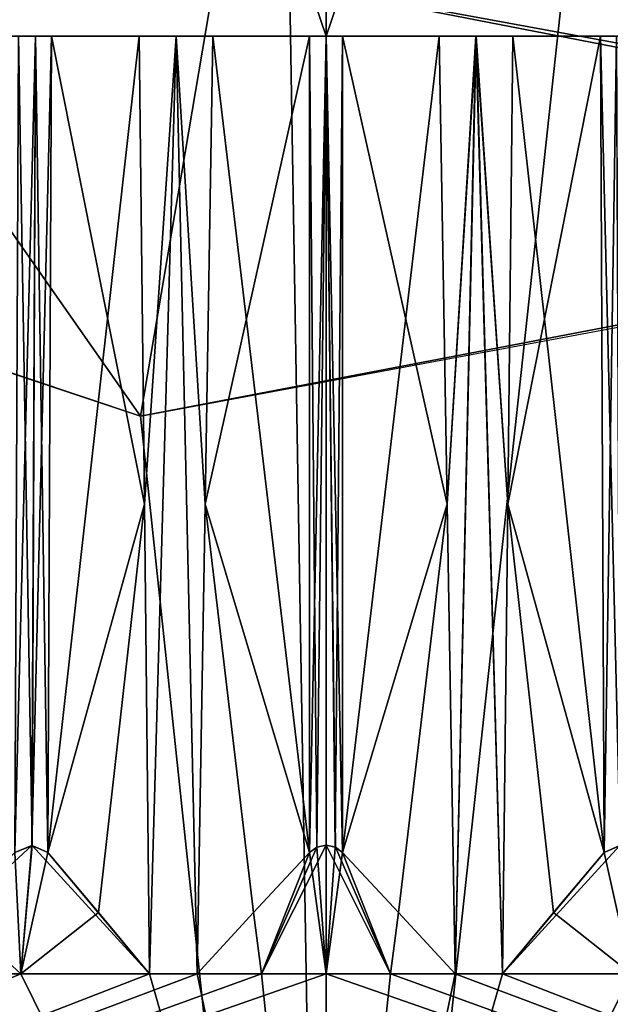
# Model space of a CAD drawing. Header units: millimetres. Extents: x -23 to 23, y 0 to 157.
# Tile 111 of 125: x -1.31 to 1.21, y 124.37 to 128.57. Entities that reach past the tile are written whole.
import ezdxf

# ---------------------------------------------------------------- set-up
doc = ezdxf.new("R2010")
doc.units = ezdxf.units.MM
doc.header["$LTSCALE"] = 65.185185
for name, color, linetype in [('503', 7, 'CONTINUOUS'), ('504', 7, 'CONTINUOUS'), ('507', 7, 'CONTINUOUS'), ('508', 7, 'CONTINUOUS'), ('510', 7, 'CONTINUOUS'), ('515', 7, 'CONTINUOUS'), ('516', 7, 'CONTINUOUS'), ('517', 7, 'CONTINUOUS'), ('518', 7, 'CONTINUOUS'), ('520', 7, 'CONTINUOUS'), ('521', 7, 'CONTINUOUS'), ('621', 7, 'CONTINUOUS'), ('622', 7, 'CONTINUOUS'), ('642', 7, 'CONTINUOUS'), ('643', 7, 'CONTINUOUS'), ('644', 7, 'CONTINUOUS'), ('646', 7, 'CONTINUOUS'), ('647', 7, 'CONTINUOUS'), ('747', 7, 'CONTINUOUS'), ('748', 7, 'CONTINUOUS'), ('760', 7, 'CONTINUOUS'), ('763', 7, 'CONTINUOUS'), ('771', 7, 'CONTINUOUS'), ('772', 7, 'CONTINUOUS'), ('791', 7, 'CONTINUOUS'), ('792', 7, 'CONTINUOUS')]:
    doc.layers.add(name, color=color, linetype=linetype)

msp = doc.modelspace()

# ---------------------------------------------------------------- linework, layer by layer
at = {"layer": '503', "linetype": 'Continuous'}
for points in [[(-8.2515, 119.4, 14.2886), (0, 119.4, 16.5), (-7.5263, 130.1858, 14.6835), (-8.2515, 119.4, 14.2886)], [(-7.5263, 130.1858, 14.6835), (0, 119.4, 16.5), (-5.4636, 128.4428, 15.5692), (-7.5263, 130.1858, 14.6835)], [(-5.4636, 128.4428, 15.5692), (0, 119.4, 16.5), (-0.792, 126.8783, 16.481), (-5.4636, 128.4428, 15.5692)], [(-0.792, 126.8783, 16.481), (0, 119.4, 16.5), (4.4589, 127.8816, 15.8861), (-0.792, 126.8783, 16.481)], [(0, 119.4, 16.5), (8.2515, 119.4, 14.2886), (4.4589, 127.8816, 15.8861), (0, 119.4, 16.5)]]:
    msp.add_3dface(points, dxfattribs=at)
at = {"layer": '504', "linetype": 'Continuous'}
for points in [[(-5.1159, 154.2036, -15.6869), (-0.5814, 154.2036, -16.4898), (-8.2515, 119.4, -14.2886), (-5.1159, 154.2036, -15.6869)], [(-8.2515, 119.4, -14.2886), (-0.5814, 154.2036, -16.4898), (0, 119.4, -16.5), (-8.2515, 119.4, -14.2886)], [(-0.5814, 154.2036, -16.4898), (3.7809, 154.2036, -16.061), (0, 119.4, -16.5), (-0.5814, 154.2036, -16.4898)], [(0, 119.4, -16.5), (3.7809, 154.2036, -16.061), (8.2515, 119.4, -14.2886), (0, 119.4, -16.5)]]:
    msp.add_3dface(points, dxfattribs=at)
at = {"layer": '507', "linetype": 'Continuous'}
for points in [[(0, 128.5, -13.8342), (-8.1291, 128.5, -11.1921), (0, 128.5, -14.2252), (0, 128.5, -13.8342)], [(-8.1291, 128.5, 11.1921), (0, 128.5, 13.8342), (-8.118, 128.5, 11.717), (-8.1291, 128.5, 11.1921)], [(-1.2398, 128.5, -14.171), (-8.1291, 128.5, -11.1921), (-1.3127, 128.5, -14.1939), (-1.2398, 128.5, -14.171)], [(-8.1291, 128.5, -11.1921), (-1.2398, 128.5, -14.171), (-0.0707, 128.5, -14.2543), (-8.1291, 128.5, -11.1921)], [(0, 128.5, -14.2252), (-8.1291, 128.5, -11.1921), (-0.0707, 128.5, -14.2543), (0, 128.5, -14.2252)], [(-8.118, 128.5, 11.717), (0, 128.5, 13.8342), (-7.1126, 128.5, 12.3194), (-8.118, 128.5, 11.717)], [(-7.1126, 128.5, 12.3194), (0, 128.5, 13.8342), (-7.0659, 128.5, 12.3799), (-7.1126, 128.5, 12.3194)], [(-7.0659, 128.5, 12.3799), (0, 128.5, 13.8342), (-6.0118, 128.5, 12.8924), (-7.0659, 128.5, 12.3799)], [(-6.0118, 128.5, 12.8924), (0, 128.5, 13.8342), (-5.9601, 128.5, 12.9486), (-6.0118, 128.5, 12.8924)], [(-5.9601, 128.5, 12.9486), (0, 128.5, 13.8342), (-4.8653, 128.5, 13.3673), (-5.9601, 128.5, 12.9486)], [(-4.8653, 128.5, 13.3673), (0, 128.5, 13.8342), (-4.8088, 128.5, 13.4188), (-4.8653, 128.5, 13.3673)], [(-4.8088, 128.5, 13.4188), (0, 128.5, 13.8342), (-3.6817, 128.5, 13.7405), (-4.8088, 128.5, 13.4188)], [(-3.6817, 128.5, 13.7405), (0, 128.5, 13.8342), (-3.621, 128.5, 13.7869), (-3.6817, 128.5, 13.7405)], [(-3.621, 128.5, 13.7869), (0, 128.5, 13.8342), (-2.4702, 128.5, 14.0091), (-3.621, 128.5, 13.7869)], [(-2.4702, 128.5, 14.0091), (0, 128.5, 13.8342), (-2.4056, 128.5, 14.05), (-2.4702, 128.5, 14.0091)], [(-2.4056, 128.5, 14.05), (0, 128.5, 13.8342), (-1.2398, 128.5, 14.171), (-2.4056, 128.5, 14.05)], [(-1.3127, 128.5, 14.1939), (-2.4056, 128.5, 14.05), (-1.2398, 128.5, 14.171), (-1.3127, 128.5, 14.1939)], [(-1.2398, 128.5, 14.171), (0, 128.5, 13.8342), (-1.1719, 128.5, 14.2062), (-1.2398, 128.5, 14.171)], [(-1.2398, 128.5, -14.171), (-1.1719, 128.5, -14.2062), (-0.0707, 128.5, -14.2543), (-1.2398, 128.5, -14.171)], [(-1.1719, 128.5, 14.2062), (0, 128.5, 13.8342), (-0.7973, 128.5, 14.6533), (-1.1719, 128.5, 14.2062)], [(-1.1719, 128.5, -14.2062), (-0.7973, 128.5, -14.6533), (-0.6402, 128.5, -14.661), (-1.1719, 128.5, -14.2062)], [(-0.0707, 128.5, -14.2543), (-1.1719, 128.5, -14.2062), (-0.4829, 128.5, -14.6671), (-0.0707, 128.5, -14.2543)], [(-0.4829, 128.5, -14.6671), (-1.1719, 128.5, -14.2062), (-0.6402, 128.5, -14.661), (-0.4829, 128.5, -14.6671)], [(-0.7973, 128.5, 14.6533), (0, 128.5, 13.8342), (-0.6403, 128.5, 14.661), (-0.7973, 128.5, 14.6533)], [(-0.6403, 128.5, 14.661), (0, 128.5, 13.8342), (-0.4829, 128.5, 14.6671), (-0.6403, 128.5, 14.661)], [(-0.4829, 128.5, 14.6671), (0, 128.5, 13.8342), (-0.0707, 128.5, 14.2543), (-0.4829, 128.5, 14.6671)], [(-0.0707, 128.5, 14.2543), (0, 128.5, 13.8342), (0, 128.5, 14.2252), (-0.0707, 128.5, 14.2543)], [(8.1291, 128.5, -11.1921), (0, 128.5, -13.8342), (8.118, 128.5, -11.717), (8.1291, 128.5, -11.1921)], [(8.118, 128.5, -11.717), (0, 128.5, -13.8342), (7.1126, 128.5, -12.3194), (8.118, 128.5, -11.717)], [(7.1126, 128.5, -12.3194), (0, 128.5, -13.8342), (7.0659, 128.5, -12.3799), (7.1126, 128.5, -12.3194)], [(7.0659, 128.5, -12.3799), (0, 128.5, -13.8342), (6.0118, 128.5, -12.8924), (7.0659, 128.5, -12.3799)], [(6.0118, 128.5, -12.8924), (0, 128.5, -13.8342), (5.9601, 128.5, -12.9486), (6.0118, 128.5, -12.8924)], [(5.9601, 128.5, -12.9486), (0, 128.5, -13.8342), (4.8653, 128.5, -13.3673), (5.9601, 128.5, -12.9486)], [(4.8653, 128.5, -13.3673), (0, 128.5, -13.8342), (4.8088, 128.5, -13.4188), (4.8653, 128.5, -13.3673)], [(4.8088, 128.5, -13.4188), (0, 128.5, -13.8342), (3.6817, 128.5, -13.7405), (4.8088, 128.5, -13.4188)], [(3.6817, 128.5, -13.7405), (0, 128.5, -13.8342), (3.621, 128.5, -13.7869), (3.6817, 128.5, -13.7405)], [(3.621, 128.5, -13.7869), (0, 128.5, -13.8342), (2.4702, 128.5, -14.0091), (3.621, 128.5, -13.7869)], [(2.4702, 128.5, -14.0091), (0, 128.5, -13.8342), (2.4056, 128.5, -14.05), (2.4702, 128.5, -14.0091)], [(2.4056, 128.5, -14.05), (0, 128.5, -13.8342), (1.2398, 128.5, -14.171), (2.4056, 128.5, -14.05)], [(1.2398, 128.5, -14.171), (0, 128.5, -13.8342), (1.1719, 128.5, -14.2062), (1.2398, 128.5, -14.171)], [(1.1719, 128.5, -14.2062), (0, 128.5, -13.8342), (0.7973, 128.5, -14.6533), (1.1719, 128.5, -14.2062)], [(0.7973, 128.5, -14.6533), (0, 128.5, -13.8342), (0.6403, 128.5, -14.661), (0.7973, 128.5, -14.6533)], [(0.6403, 128.5, -14.661), (0, 128.5, -13.8342), (0.4829, 128.5, -14.6671), (0.6403, 128.5, -14.661)], [(0.4829, 128.5, -14.6671), (0, 128.5, -13.8342), (0.0707, 128.5, -14.2543), (0.4829, 128.5, -14.6671)], [(0.0707, 128.5, -14.2543), (0, 128.5, -13.8342), (0, 128.5, -14.2252), (0.0707, 128.5, -14.2543)], [(0, 128.5, 13.8342), (8.1291, 128.5, 11.1921), (0, 128.5, 14.2252), (0, 128.5, 13.8342)], [(0, 128.5, 14.2252), (8.1291, 128.5, 11.1921), (0.0707, 128.5, 14.2543), (0, 128.5, 14.2252)], [(0.0707, 128.5, 14.2543), (8.1291, 128.5, 11.1921), (1.2398, 128.5, 14.171), (0.0707, 128.5, 14.2543)], [(0.4829, 128.5, 14.6671), (0.0707, 128.5, 14.2543), (1.1719, 128.5, 14.2062), (0.4829, 128.5, 14.6671)], [(1.1719, 128.5, 14.2062), (0.0707, 128.5, 14.2543), (1.2398, 128.5, 14.171), (1.1719, 128.5, 14.2062)], [(0.6402, 128.5, 14.661), (0.4829, 128.5, 14.6671), (1.1719, 128.5, 14.2062), (0.6402, 128.5, 14.661)], [(0.7973, 128.5, 14.6533), (0.6402, 128.5, 14.661), (1.1719, 128.5, 14.2062), (0.7973, 128.5, 14.6533)]]:
    msp.add_3dface(points, dxfattribs=at)
at = {"layer": '508', "linetype": 'Continuous'}
for points in [[(0.4829, 128.5, 14.6671), (0.6402, 128.5, 14.661), (0.5167, 126.5029, 14.8056), (0.4829, 128.5, 14.6671)], [(0.6403, 128.5, -14.661), (0.4829, 128.5, -14.6671), (0.5167, 126.5029, -14.8056), (0.6403, 128.5, -14.661)], [(0.5167, 126.5029, 14.8056), (0.6402, 128.5, 14.661), (0.5507, 124.5, 14.9446), (0.5167, 126.5029, 14.8056)], [(0.5507, 124.5, -14.9446), (0.6403, 128.5, -14.661), (0.5167, 126.5029, -14.8056), (0.5507, 124.5, -14.9446)], [(0.6402, 128.5, 14.661), (0.7539, 124.5, 14.9357), (0.5507, 124.5, 14.9446), (0.6402, 128.5, 14.661)], [(0.6403, 128.5, -14.661), (0.5507, 124.5, -14.9446), (0.7539, 124.5, -14.9357), (0.6403, 128.5, -14.661)], [(0.6402, 128.5, 14.661), (0.7973, 128.5, 14.6533), (0.7756, 126.5029, 14.7943), (0.6402, 128.5, 14.661)], [(0.7539, 124.5, 14.9357), (0.6402, 128.5, 14.661), (0.7756, 126.5029, 14.7943), (0.7539, 124.5, 14.9357)], [(0.7973, 128.5, -14.6533), (0.6403, 128.5, -14.661), (0.7756, 126.5029, -14.7943), (0.7973, 128.5, -14.6533)], [(0.7756, 126.5029, -14.7943), (0.6403, 128.5, -14.661), (0.7539, 124.5, -14.9357), (0.7756, 126.5029, -14.7943)], [(0, 124.5, -14.9547), (0, 121.8607, -15.1393), (7.5696, 121.8607, -13.111), (0, 124.5, -14.9547)], [(0.2754, 124.5, -14.9522), (0, 124.5, -14.9547), (7.5696, 121.8607, -13.111), (0.2754, 124.5, -14.9522)], [(6.9954, 124.5, 13.2177), (7.4774, 124.5, 12.9512), (0, 121.8607, 15.1393), (6.9954, 124.5, 13.2177)], [(0, 121.8607, 15.1393), (7.4774, 124.5, 12.9512), (7.5696, 121.8607, 13.111), (0, 121.8607, 15.1393)], [(6.8149, 124.5, 13.3117), (6.9954, 124.5, 13.2177), (0, 121.8607, 15.1393), (6.8149, 124.5, 13.3117)], [(6.3201, 124.5, 13.5536), (6.8149, 124.5, 13.3117), (0, 121.8607, 15.1393), (6.3201, 124.5, 13.5536)], [(5.8168, 124.5, 13.7771), (6.3201, 124.5, 13.5536), (0, 121.8607, 15.1393), (5.8168, 124.5, 13.7771)], [(5.6288, 124.5, 13.855), (5.8168, 124.5, 13.7771), (0, 121.8607, 15.1393), (5.6288, 124.5, 13.855)], [(5.1148, 124.5, 14.0528), (5.6288, 124.5, 13.855), (0, 121.8607, 15.1393), (5.1148, 124.5, 14.0528)], [(4.5939, 124.5, 14.2316), (5.1148, 124.5, 14.0528), (0, 121.8607, 15.1393), (4.5939, 124.5, 14.2316)], [(4.3998, 124.5, 14.2928), (4.5939, 124.5, 14.2316), (0, 121.8607, 15.1393), (4.3998, 124.5, 14.2928)], [(3.8706, 124.5, 14.4451), (4.3998, 124.5, 14.2928), (0, 121.8607, 15.1393), (3.8706, 124.5, 14.4451)], [(3.336, 124.5, 14.5779), (3.8706, 124.5, 14.4451), (0, 121.8607, 15.1393), (3.336, 124.5, 14.5779)], [(3.1374, 124.5, 14.6219), (3.336, 124.5, 14.5779), (0, 121.8607, 15.1393), (3.1374, 124.5, 14.6219)], [(2.5969, 124.5, 14.7275), (3.1374, 124.5, 14.6219), (0, 121.8607, 15.1393), (2.5969, 124.5, 14.7275)], [(2.0528, 124.5, 14.8131), (2.5969, 124.5, 14.7275), (0, 121.8607, 15.1393), (2.0528, 124.5, 14.8131)], [(1.8511, 124.5, 14.8397), (2.0528, 124.5, 14.8131), (0, 121.8607, 15.1393), (1.8511, 124.5, 14.8397)], [(1.3034, 124.5, 14.8978), (1.8511, 124.5, 14.8397), (0, 121.8607, 15.1393), (1.3034, 124.5, 14.8978)], [(0.7539, 124.5, 14.9357), (1.3034, 124.5, 14.8978), (0, 121.8607, 15.1393), (0.7539, 124.5, 14.9357)], [(0.5507, 124.5, 14.9446), (0.7539, 124.5, 14.9357), (0, 121.8607, 15.1393), (0.5507, 124.5, 14.9446)], [(0.2754, 124.5, 14.9522), (0.5507, 124.5, 14.9446), (0, 121.8607, 15.1393), (0.2754, 124.5, 14.9522)], [(0, 124.5, 14.9547), (0.2754, 124.5, 14.9522), (0, 121.8607, 15.1393), (0, 124.5, 14.9547)], [(0.5507, 124.5, -14.9446), (0.2754, 124.5, -14.9522), (7.5696, 121.8607, -13.111), (0.5507, 124.5, -14.9446)], [(0.7539, 124.5, -14.9357), (0.5507, 124.5, -14.9446), (7.5696, 121.8607, -13.111), (0.7539, 124.5, -14.9357)], [(1.3034, 124.5, -14.8978), (0.7539, 124.5, -14.9357), (7.5696, 121.8607, -13.111), (1.3034, 124.5, -14.8978)]]:
    msp.add_3dface(points, dxfattribs=at)
at = {"layer": '510', "linetype": 'Continuous'}
for points in [[(-0.6402, 128.5, -14.661), (-0.7973, 128.5, -14.6533), (-0.7756, 126.5029, -14.7943), (-0.6402, 128.5, -14.661)], [(-0.7973, 128.5, 14.6533), (-0.6403, 128.5, 14.661), (-0.7756, 126.5029, 14.7943), (-0.7973, 128.5, 14.6533)], [(-0.7756, 126.5029, 14.7943), (-0.6403, 128.5, 14.661), (-0.7539, 124.5, 14.9357), (-0.7756, 126.5029, 14.7943)], [(-0.7539, 124.5, -14.9357), (-0.6402, 128.5, -14.661), (-0.7756, 126.5029, -14.7943), (-0.7539, 124.5, -14.9357)], [(-0.6403, 128.5, 14.661), (-0.5507, 124.5, 14.9446), (-0.7539, 124.5, 14.9357), (-0.6403, 128.5, 14.661)], [(-0.6402, 128.5, -14.661), (-0.7539, 124.5, -14.9357), (-0.5507, 124.5, -14.9446), (-0.6402, 128.5, -14.661)], [(-0.6403, 128.5, 14.661), (-0.4829, 128.5, 14.6671), (-0.5167, 126.5029, 14.8056), (-0.6403, 128.5, 14.661)], [(-0.5507, 124.5, 14.9446), (-0.6403, 128.5, 14.661), (-0.5167, 126.5029, 14.8056), (-0.5507, 124.5, 14.9446)], [(-0.4829, 128.5, -14.6671), (-0.6402, 128.5, -14.661), (-0.5167, 126.5029, -14.8056), (-0.4829, 128.5, -14.6671)], [(-0.5167, 126.5029, -14.8056), (-0.6402, 128.5, -14.661), (-0.5507, 124.5, -14.9446), (-0.5167, 126.5029, -14.8056)], [(0, 121.8607, -15.1393), (-7.4774, 124.5, -12.9512), (-7.5696, 121.8607, -13.111), (0, 121.8607, -15.1393)], [(0, 124.5, 14.9547), (0, 121.8607, 15.1393), (-7.5696, 121.8607, 13.111), (0, 124.5, 14.9547)], [(-0.2754, 124.5, 14.9522), (0, 124.5, 14.9547), (-7.5696, 121.8607, 13.111), (-0.2754, 124.5, 14.9522)], [(-0.5507, 124.5, 14.9446), (-0.2754, 124.5, 14.9522), (-7.5696, 121.8607, 13.111), (-0.5507, 124.5, 14.9446)], [(-0.7539, 124.5, 14.9357), (-0.5507, 124.5, 14.9446), (-7.5696, 121.8607, 13.111), (-0.7539, 124.5, 14.9357)], [(-1.3034, 124.5, 14.8978), (-0.7539, 124.5, 14.9357), (-7.5696, 121.8607, 13.111), (-1.3034, 124.5, 14.8978)], [(-1.8511, 124.5, 14.8397), (-1.3034, 124.5, 14.8978), (-7.5696, 121.8607, 13.111), (-1.8511, 124.5, 14.8397)], [(-7.4774, 124.5, -12.9512), (0, 121.8607, -15.1393), (-6.9954, 124.5, -13.2177), (-7.4774, 124.5, -12.9512)], [(-6.9954, 124.5, -13.2177), (0, 121.8607, -15.1393), (-6.8149, 124.5, -13.3117), (-6.9954, 124.5, -13.2177)], [(-6.8149, 124.5, -13.3117), (0, 121.8607, -15.1393), (-6.3201, 124.5, -13.5536), (-6.8149, 124.5, -13.3117)], [(-6.3201, 124.5, -13.5536), (0, 121.8607, -15.1393), (-5.8168, 124.5, -13.7771), (-6.3201, 124.5, -13.5536)], [(-5.8168, 124.5, -13.7771), (0, 121.8607, -15.1393), (-5.6288, 124.5, -13.855), (-5.8168, 124.5, -13.7771)], [(-5.6288, 124.5, -13.855), (0, 121.8607, -15.1393), (-5.1148, 124.5, -14.0528), (-5.6288, 124.5, -13.855)], [(-5.1148, 124.5, -14.0528), (0, 121.8607, -15.1393), (-4.5939, 124.5, -14.2316), (-5.1148, 124.5, -14.0528)], [(-4.5939, 124.5, -14.2316), (0, 121.8607, -15.1393), (-4.3998, 124.5, -14.2928), (-4.5939, 124.5, -14.2316)], [(-4.3998, 124.5, -14.2928), (0, 121.8607, -15.1393), (-3.8706, 124.5, -14.4451), (-4.3998, 124.5, -14.2928)], [(-3.8706, 124.5, -14.4451), (0, 121.8607, -15.1393), (-3.336, 124.5, -14.5779), (-3.8706, 124.5, -14.4451)], [(-3.336, 124.5, -14.5779), (0, 121.8607, -15.1393), (-3.1374, 124.5, -14.6219), (-3.336, 124.5, -14.5779)], [(-3.1374, 124.5, -14.6219), (0, 121.8607, -15.1393), (-2.5969, 124.5, -14.7275), (-3.1374, 124.5, -14.6219)], [(-2.5969, 124.5, -14.7275), (0, 121.8607, -15.1393), (-2.0528, 124.5, -14.8131), (-2.5969, 124.5, -14.7275)], [(-2.0528, 124.5, -14.8131), (0, 121.8607, -15.1393), (-1.8511, 124.5, -14.8397), (-2.0528, 124.5, -14.8131)], [(-1.8511, 124.5, -14.8397), (0, 121.8607, -15.1393), (-1.3034, 124.5, -14.8978), (-1.8511, 124.5, -14.8397)], [(-1.3034, 124.5, -14.8978), (0, 121.8607, -15.1393), (-0.7539, 124.5, -14.9357), (-1.3034, 124.5, -14.8978)], [(-0.7539, 124.5, -14.9357), (0, 121.8607, -15.1393), (-0.5507, 124.5, -14.9446), (-0.7539, 124.5, -14.9357)], [(-0.5507, 124.5, -14.9446), (0, 121.8607, -15.1393), (-0.2754, 124.5, -14.9522), (-0.5507, 124.5, -14.9446)], [(0, 121.8607, -15.1393), (0, 124.5, -14.9547), (-0.2754, 124.5, -14.9522), (0, 121.8607, -15.1393)]]:
    msp.add_3dface(points, dxfattribs=at)
at = {"layer": '515', "linetype": 'Continuous'}
for points in [[(-1.3034, 124.5, 14.8978), (-1.8511, 124.5, 14.8397), (-1.256, 125.0481, 14.351), (-1.3034, 124.5, 14.8978)], [(-1.8511, 124.5, 14.8397), (-1.3287, 125.0177, 14.3757), (-1.256, 125.0481, 14.351), (-1.8511, 124.5, 14.8397)], [(-1.3287, 125.0177, -14.3757), (-1.3034, 124.5, -14.8978), (-1.2551, 125.0481, -14.3511), (-1.3287, 125.0177, -14.3757)], [(-1.1878, 125.0177, 14.3881), (-1.3034, 124.5, 14.8978), (-1.256, 125.0481, 14.351), (-1.1878, 125.0177, 14.3881)], [(-1.3034, 124.5, -14.8978), (-0.7539, 124.5, -14.9357), (-1.2551, 125.0481, -14.3511), (-1.3034, 124.5, -14.8978)], [(-0.7539, 124.5, -14.9357), (-1.1878, 125.0177, -14.3881), (-1.2551, 125.0481, -14.3511), (-0.7539, 124.5, -14.9357)], [(0, 124.5, 14.9547), (-0.2754, 124.5, 14.9522), (0, 125.0488, 14.4059), (0, 124.5, 14.9547)], [(0, 125.0488, 14.4059), (-0.2754, 124.5, 14.9522), (-0.0399, 125.04, 14.4146), (0, 125.0488, 14.4059)], [(-0.2754, 124.5, 14.9522), (-0.0707, 125.0177, 14.4368), (-0.0399, 125.04, 14.4146), (-0.2754, 124.5, 14.9522)], [(0, 124.5, -14.9547), (-0.0395, 125.0402, -14.4144), (-0.0707, 125.0177, -14.4368), (0, 124.5, -14.9547)], [(0, 124.5, -14.9547), (0, 125.0488, -14.4059), (-0.0395, 125.0402, -14.4144), (0, 124.5, -14.9547)], [(0, 124.5, -14.9547), (0.2754, 124.5, -14.9522), (0, 125.0488, -14.4059), (0, 124.5, -14.9547)], [(0, 125.0488, -14.4059), (0.2754, 124.5, -14.9522), (0.0399, 125.04, -14.4146), (0, 125.0488, -14.4059)], [(0, 124.5, 14.9547), (0, 125.0488, 14.4059), (0.0395, 125.0402, 14.4144), (0, 124.5, 14.9547)], [(0, 124.5, 14.9547), (0.0395, 125.0402, 14.4144), (0.0707, 125.0177, 14.4368), (0, 124.5, 14.9547)], [(0.2754, 124.5, -14.9522), (0.0707, 125.0177, -14.4368), (0.0399, 125.04, -14.4146), (0.2754, 124.5, -14.9522)], [(1.3034, 124.5, 14.8978), (0.7539, 124.5, 14.9357), (1.2551, 125.0481, 14.3511), (1.3034, 124.5, 14.8978)], [(0.7539, 124.5, 14.9357), (1.1878, 125.0177, 14.3881), (1.2551, 125.0481, 14.3511), (0.7539, 124.5, 14.9357)], [(1.1878, 125.0177, -14.3881), (1.3034, 124.5, -14.8978), (1.256, 125.0481, -14.351), (1.1878, 125.0177, -14.3881)], [(-1.3034, 124.5, -14.8978), (-1.3287, 125.0177, -14.3757), (-1.5887, 124.762, -14.6066), (-1.3034, 124.5, -14.8978)], [(-1.3034, 124.5, 14.8978), (-1.1878, 125.0177, 14.3881), (-0.9718, 124.762, 14.6606), (-1.3034, 124.5, 14.8978)], [(-0.7539, 124.5, -14.9357), (-0.9718, 124.7619, -14.6606), (-1.1878, 125.0177, -14.3881), (-0.7539, 124.5, -14.9357)], [(-0.2754, 124.5, 14.9522), (-0.3097, 124.7619, 14.6895), (-0.0707, 125.0177, 14.4368), (-0.2754, 124.5, 14.9522)], [(-0.2754, 124.5, -14.9522), (-0.0707, 125.0177, -14.4368), (-0.3097, 124.7619, -14.6895), (-0.2754, 124.5, -14.9522)], [(-0.2754, 124.5, -14.9522), (0, 124.5, -14.9547), (-0.0707, 125.0177, -14.4368), (-0.2754, 124.5, -14.9522)], [(0.2754, 124.5, 14.9522), (0, 124.5, 14.9547), (0.0707, 125.0177, 14.4368), (0.2754, 124.5, 14.9522)], [(0.2754, 124.5, -14.9522), (0.3097, 124.7619, -14.6895), (0.0707, 125.0177, -14.4368), (0.2754, 124.5, -14.9522)], [(0.2754, 124.5, 14.9522), (0.0707, 125.0177, 14.4368), (0.3097, 124.7619, 14.6895), (0.2754, 124.5, 14.9522)], [(0.7539, 124.5, 14.9357), (0.9718, 124.7619, 14.6606), (1.1878, 125.0177, 14.3881), (0.7539, 124.5, 14.9357)], [(1.3034, 124.5, -14.8978), (1.1878, 125.0177, -14.3881), (0.9718, 124.762, -14.6606), (1.3034, 124.5, -14.8978)], [(-1.8511, 124.5, -14.8397), (-1.3034, 124.5, -14.8978), (-1.5887, 124.762, -14.6066), (-1.8511, 124.5, -14.8397)], [(-0.7539, 124.5, 14.9357), (-1.3034, 124.5, 14.8978), (-0.9718, 124.762, 14.6606), (-0.7539, 124.5, 14.9357)], [(-0.2754, 124.5, 14.9522), (-0.5507, 124.5, 14.9446), (-0.3097, 124.7619, 14.6895), (-0.2754, 124.5, 14.9522)], [(-0.5507, 124.5, -14.9446), (-0.2754, 124.5, -14.9522), (-0.3097, 124.7619, -14.6895), (-0.5507, 124.5, -14.9446)], [(0.2754, 124.5, -14.9522), (0.5507, 124.5, -14.9446), (0.3097, 124.7619, -14.6895), (0.2754, 124.5, -14.9522)], [(0.5507, 124.5, 14.9446), (0.2754, 124.5, 14.9522), (0.3097, 124.7619, 14.6895), (0.5507, 124.5, 14.9446)], [(0.7539, 124.5, -14.9357), (1.3034, 124.5, -14.8978), (0.9718, 124.762, -14.6606), (0.7539, 124.5, -14.9357)]]:
    msp.add_3dface(points, dxfattribs=at)
at = {"layer": '516', "linetype": 'Continuous'}
for points in [[(0.4829, 128.5, -14.6671), (0.0707, 128.5, -14.2543), (0.0707, 125.0177, -14.4368), (0.4829, 128.5, -14.6671)], [(0.5167, 126.5029, -14.8056), (0.4829, 128.5, -14.6671), (0.0707, 125.0177, -14.4368), (0.5167, 126.5029, -14.8056)], [(0.3097, 124.7619, -14.6895), (0.5167, 126.5029, -14.8056), (0.0707, 125.0177, -14.4368), (0.3097, 124.7619, -14.6895)], [(0.5507, 124.5, -14.9446), (0.5167, 126.5029, -14.8056), (0.3097, 124.7619, -14.6895), (0.5507, 124.5, -14.9446)]]:
    msp.add_3dface(points, dxfattribs=at)
at = {"layer": '517', "linetype": 'Continuous'}
for points in [[(0, 128.5, -14.2252), (-0.0707, 128.5, -14.2543), (-0.0395, 125.0402, -14.4144), (0, 128.5, -14.2252)], [(-0.0395, 125.0402, -14.4144), (-0.0707, 128.5, -14.2543), (-0.0707, 125.0177, -14.4368), (-0.0395, 125.0402, -14.4144)], [(0, 125.0488, -14.4059), (0, 128.5, -14.2252), (-0.0395, 125.0402, -14.4144), (0, 125.0488, -14.4059)], [(0.0707, 128.5, -14.2543), (0, 128.5, -14.2252), (0.0707, 125.0177, -14.4368), (0.0707, 128.5, -14.2543)], [(0.0707, 125.0177, -14.4368), (0, 128.5, -14.2252), (0.0399, 125.04, -14.4146), (0.0707, 125.0177, -14.4368)], [(0, 128.5, -14.2252), (0, 125.0488, -14.4059), (0.0399, 125.04, -14.4146), (0, 128.5, -14.2252)]]:
    msp.add_3dface(points, dxfattribs=at)
at = {"layer": '518', "linetype": 'Continuous'}
for points in [[(-0.0707, 128.5, -14.2543), (-0.4829, 128.5, -14.6671), (-0.5167, 126.5029, -14.8056), (-0.0707, 128.5, -14.2543)], [(-0.0707, 128.5, -14.2543), (-0.5167, 126.5029, -14.8056), (-0.0707, 125.0177, -14.4368), (-0.0707, 128.5, -14.2543)], [(-0.5167, 126.5029, -14.8056), (-0.5507, 124.5, -14.9446), (-0.3097, 124.7619, -14.6895), (-0.5167, 126.5029, -14.8056)], [(-0.0707, 125.0177, -14.4368), (-0.5167, 126.5029, -14.8056), (-0.3097, 124.7619, -14.6895), (-0.0707, 125.0177, -14.4368)]]:
    msp.add_3dface(points, dxfattribs=at)
at = {"layer": '520', "linetype": 'Continuous'}
for points in [[(1.2398, 128.5, -14.171), (1.1719, 128.5, -14.2062), (1.256, 125.0481, -14.351), (1.2398, 128.5, -14.171)], [(1.1719, 128.5, -14.2062), (1.1878, 125.0177, -14.3881), (1.256, 125.0481, -14.351), (1.1719, 128.5, -14.2062)]]:
    msp.add_3dface(points, dxfattribs=at)
at = {"layer": '521', "linetype": 'Continuous'}
for points in [[(1.1719, 128.5, -14.2062), (0.7973, 128.5, -14.6533), (0.7756, 126.5029, -14.7943), (1.1719, 128.5, -14.2062)], [(1.1719, 128.5, -14.2062), (0.7756, 126.5029, -14.7943), (1.1878, 125.0177, -14.3881), (1.1719, 128.5, -14.2062)], [(0.7756, 126.5029, -14.7943), (0.7539, 124.5, -14.9357), (0.9718, 124.762, -14.6606), (0.7756, 126.5029, -14.7943)], [(1.1878, 125.0177, -14.3881), (0.7756, 126.5029, -14.7943), (0.9718, 124.762, -14.6606), (1.1878, 125.0177, -14.3881)]]:
    msp.add_3dface(points, dxfattribs=at)
at = {"layer": '621', "linetype": 'Continuous'}
for points in [[(0.7756, 126.5029, 14.7943), (0.7973, 128.5, 14.6533), (1.1878, 125.0177, 14.3881), (0.7756, 126.5029, 14.7943)], [(0.7973, 128.5, 14.6533), (1.1719, 128.5, 14.2062), (1.1878, 125.0177, 14.3881), (0.7973, 128.5, 14.6533)], [(0.7539, 124.5, 14.9357), (0.7756, 126.5029, 14.7943), (0.9718, 124.7619, 14.6606), (0.7539, 124.5, 14.9357)], [(0.9718, 124.7619, 14.6606), (0.7756, 126.5029, 14.7943), (1.1878, 125.0177, 14.3881), (0.9718, 124.7619, 14.6606)]]:
    msp.add_3dface(points, dxfattribs=at)
at = {"layer": '622', "linetype": 'Continuous'}
for points in [[(1.1719, 128.5, 14.2062), (1.2398, 128.5, 14.171), (1.1878, 125.0177, 14.3881), (1.1719, 128.5, 14.2062)], [(1.1878, 125.0177, 14.3881), (1.2398, 128.5, 14.171), (1.2551, 125.0481, 14.3511), (1.1878, 125.0177, 14.3881)]]:
    msp.add_3dface(points, dxfattribs=at)
at = {"layer": '642', "linetype": 'Continuous'}
for points in [[(-0.5167, 126.5029, 14.8056), (-0.4829, 128.5, 14.6671), (-0.0707, 125.0177, 14.4368), (-0.5167, 126.5029, 14.8056)], [(-0.4829, 128.5, 14.6671), (-0.0707, 128.5, 14.2543), (-0.0707, 125.0177, 14.4368), (-0.4829, 128.5, 14.6671)], [(-0.5507, 124.5, 14.9446), (-0.5167, 126.5029, 14.8056), (-0.3097, 124.7619, 14.6895), (-0.5507, 124.5, 14.9446)], [(-0.3097, 124.7619, 14.6895), (-0.5167, 126.5029, 14.8056), (-0.0707, 125.0177, 14.4368), (-0.3097, 124.7619, 14.6895)]]:
    msp.add_3dface(points, dxfattribs=at)
at = {"layer": '643', "linetype": 'Continuous'}
for points in [[(-0.0707, 128.5, 14.2543), (0, 128.5, 14.2252), (-0.0707, 125.0177, 14.4368), (-0.0707, 128.5, 14.2543)], [(-0.0707, 125.0177, 14.4368), (0, 128.5, 14.2252), (-0.0399, 125.04, 14.4146), (-0.0707, 125.0177, 14.4368)], [(0, 128.5, 14.2252), (0, 125.0488, 14.4059), (-0.0399, 125.04, 14.4146), (0, 128.5, 14.2252)], [(0, 128.5, 14.2252), (0.0707, 128.5, 14.2543), (0.0395, 125.0402, 14.4144), (0, 128.5, 14.2252)], [(0, 125.0488, 14.4059), (0, 128.5, 14.2252), (0.0395, 125.0402, 14.4144), (0, 125.0488, 14.4059)], [(0.0395, 125.0402, 14.4144), (0.0707, 128.5, 14.2543), (0.0707, 125.0177, 14.4368), (0.0395, 125.0402, 14.4144)]]:
    msp.add_3dface(points, dxfattribs=at)
at = {"layer": '644', "linetype": 'Continuous'}
for points in [[(0.0707, 128.5, 14.2543), (0.4829, 128.5, 14.6671), (0.5167, 126.5029, 14.8056), (0.0707, 128.5, 14.2543)], [(0.0707, 128.5, 14.2543), (0.5167, 126.5029, 14.8056), (0.0707, 125.0177, 14.4368), (0.0707, 128.5, 14.2543)], [(0.0707, 125.0177, 14.4368), (0.5167, 126.5029, 14.8056), (0.3097, 124.7619, 14.6895), (0.0707, 125.0177, 14.4368)], [(0.5167, 126.5029, 14.8056), (0.5507, 124.5, 14.9446), (0.3097, 124.7619, 14.6895), (0.5167, 126.5029, 14.8056)]]:
    msp.add_3dface(points, dxfattribs=at)
at = {"layer": '646', "linetype": 'Continuous'}
for points in [[(-1.3127, 128.5, 14.1939), (-1.2398, 128.5, 14.171), (-1.3287, 125.0177, 14.3757), (-1.3127, 128.5, 14.1939)], [(-1.3287, 125.0177, 14.3757), (-1.2398, 128.5, 14.171), (-1.256, 125.0481, 14.351), (-1.3287, 125.0177, 14.3757)], [(-1.2398, 128.5, 14.171), (-1.1719, 128.5, 14.2062), (-1.256, 125.0481, 14.351), (-1.2398, 128.5, 14.171)], [(-1.1719, 128.5, 14.2062), (-1.1878, 125.0177, 14.3881), (-1.256, 125.0481, 14.351), (-1.1719, 128.5, 14.2062)]]:
    msp.add_3dface(points, dxfattribs=at)
at = {"layer": '647', "linetype": 'Continuous'}
for points in [[(-1.1719, 128.5, 14.2062), (-0.7756, 126.5029, 14.7943), (-1.1878, 125.0177, 14.3881), (-1.1719, 128.5, 14.2062)], [(-1.1719, 128.5, 14.2062), (-0.7973, 128.5, 14.6533), (-0.7756, 126.5029, 14.7943), (-1.1719, 128.5, 14.2062)], [(-1.1878, 125.0177, 14.3881), (-0.7756, 126.5029, 14.7943), (-0.9718, 124.762, 14.6606), (-1.1878, 125.0177, 14.3881)], [(-0.7756, 126.5029, 14.7943), (-0.7539, 124.5, 14.9357), (-0.9718, 124.762, 14.6606), (-0.7756, 126.5029, 14.7943)]]:
    msp.add_3dface(points, dxfattribs=at)
at = {"layer": '747', "linetype": 'Continuous'}
for points in [[(-0.7973, 128.5, -14.6533), (-1.1719, 128.5, -14.2062), (-1.1878, 125.0177, -14.3881), (-0.7973, 128.5, -14.6533)], [(-0.7756, 126.5029, -14.7943), (-0.7973, 128.5, -14.6533), (-1.1878, 125.0177, -14.3881), (-0.7756, 126.5029, -14.7943)], [(-0.9718, 124.7619, -14.6606), (-0.7756, 126.5029, -14.7943), (-1.1878, 125.0177, -14.3881), (-0.9718, 124.7619, -14.6606)], [(-0.7539, 124.5, -14.9357), (-0.7756, 126.5029, -14.7943), (-0.9718, 124.7619, -14.6606), (-0.7539, 124.5, -14.9357)]]:
    msp.add_3dface(points, dxfattribs=at)
at = {"layer": '748', "linetype": 'Continuous'}
for points in [[(-1.3127, 128.5, -14.1939), (-1.3287, 125.0177, -14.3757), (-1.2551, 125.0481, -14.3511), (-1.3127, 128.5, -14.1939)], [(-1.2398, 128.5, -14.171), (-1.3127, 128.5, -14.1939), (-1.2551, 125.0481, -14.3511), (-1.2398, 128.5, -14.171)], [(-1.1878, 125.0177, -14.3881), (-1.2398, 128.5, -14.171), (-1.2551, 125.0481, -14.3511), (-1.1878, 125.0177, -14.3881)], [(-1.1719, 128.5, -14.2062), (-1.2398, 128.5, -14.171), (-1.1878, 125.0177, -14.3881), (-1.1719, 128.5, -14.2062)]]:
    msp.add_3dface(points, dxfattribs=at)
at = {"layer": '760', "linetype": 'Continuous'}
for points in [[(0, 128.5, -13.8342), (8.1291, 128.5, -11.1921), (0, 151.6887, -13.4294), (0, 128.5, -13.8342)], [(0, 151.6887, -13.4294), (8.1291, 128.5, -11.1921), (7.8936, 151.6887, -10.8647), (0, 151.6887, -13.4294)], [(8.1291, 128.5, 11.1921), (0, 128.5, 13.8342), (7.8936, 151.6887, 10.8646), (8.1291, 128.5, 11.1921)], [(0, 128.5, 13.8342), (0, 151.6887, 13.4294), (7.8936, 151.6887, 10.8646), (0, 128.5, 13.8342)]]:
    msp.add_3dface(points, dxfattribs=at)
at = {"layer": '763', "linetype": 'Continuous'}
for points in [[(-8.1291, 128.5, -11.1921), (0, 128.5, -13.8342), (-7.8936, 151.6887, -10.8646), (-8.1291, 128.5, -11.1921)], [(0, 128.5, 13.8342), (-8.1291, 128.5, 11.1921), (0, 151.6887, 13.4294), (0, 128.5, 13.8342)], [(0, 151.6887, 13.4294), (-8.1291, 128.5, 11.1921), (-7.8936, 151.6887, 10.8647), (0, 151.6887, 13.4294)], [(0, 128.5, -13.8342), (0, 151.6887, -13.4294), (-7.8936, 151.6887, -10.8646), (0, 128.5, -13.8342)]]:
    msp.add_3dface(points, dxfattribs=at)
at = {"layer": '771', "linetype": 'Continuous'}
for points in [[(-0.3505, 129.705, 17.488), (4.4589, 127.8816, 15.8861), (2.9159, 130.3651, 17.2778), (-0.3505, 129.705, 17.488)], [(-0.4691, 128.7862, 16.8227), (4.4589, 127.8816, 15.8861), (-0.3505, 129.705, 17.488), (-0.4691, 128.7862, 16.8227)], [(-0.792, 126.8783, 16.481), (4.4589, 127.8816, 15.8861), (-0.4691, 128.7862, 16.8227), (-0.792, 126.8783, 16.481)]]:
    msp.add_3dface(points, dxfattribs=at)
at = {"layer": '772', "linetype": 'Continuous'}
for points in [[(-5.4636, 128.4428, 15.5692), (-0.792, 126.8783, 16.481), (-3.4093, 130.613, 17.1842), (-5.4636, 128.4428, 15.5692)], [(-0.792, 126.8783, 16.481), (-0.4691, 128.7862, 16.8227), (-3.4093, 130.613, 17.1842), (-0.792, 126.8783, 16.481)]]:
    msp.add_3dface(points, dxfattribs=at)
at = {"layer": '791', "linetype": 'Continuous'}
for points in [[(-0.3505, 129.705, 17.488), (4.3839, 127.8433, 15.9065), (2.9159, 130.3651, 17.2778), (-0.3505, 129.705, 17.488)], [(-0.4691, 128.7862, 16.8227), (4.3839, 127.8433, 15.9065), (-0.3505, 129.705, 17.488), (-0.4691, 128.7862, 16.8227)], [(-0.792, 126.8783, 16.4809), (4.3839, 127.8433, 15.9065), (-0.4691, 128.7862, 16.8227), (-0.792, 126.8783, 16.4809)]]:
    msp.add_3dface(points, dxfattribs=at)
at = {"layer": '792', "linetype": 'Continuous'}
for points in [[(-5.4424, 128.4293, 15.5766), (-0.792, 126.8783, 16.4809), (-3.4093, 130.613, 17.1842), (-5.4424, 128.4293, 15.5766)], [(-0.792, 126.8783, 16.4809), (-0.4691, 128.7862, 16.8227), (-3.4093, 130.613, 17.1842), (-0.792, 126.8783, 16.4809)]]:
    msp.add_3dface(points, dxfattribs=at)

doc.saveas('drawing.dxf')
